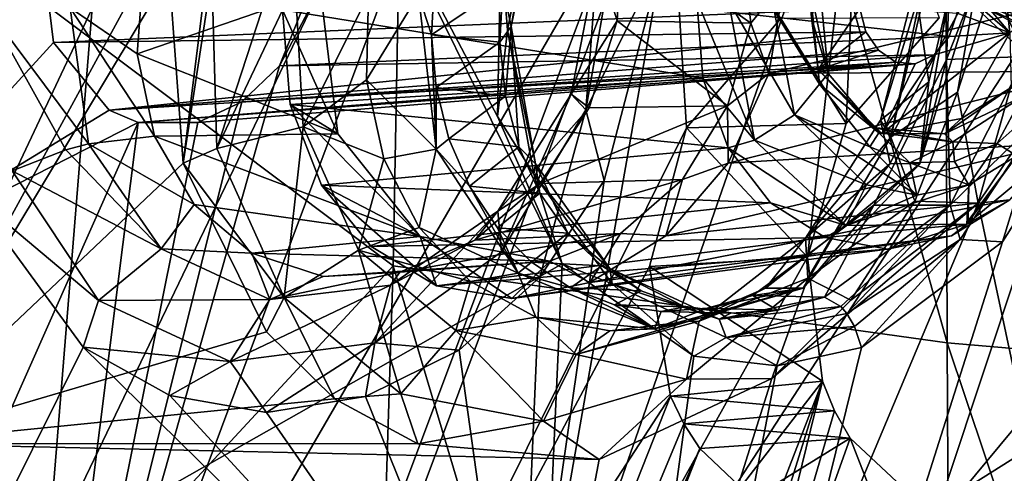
# Model space of a CAD drawing. Header units: metres. Extents: x -150 to 307, y -550 to 84.
# Tile 254 of 256: x 186.06 to 192.39, y -24.23 to -21.32. Entities that reach past the tile are written whole.
import ezdxf

# ---------------------------------------------------------------- set-up
doc = ezdxf.new("R2010")
doc.units = ezdxf.units.M
doc.layers.add('solid_26006363', color=7, linetype='CONTINUOUS')

msp = doc.modelspace()

# ---------------------------------------------------------------- linework, layer by layer
at = {"layer": 'solid_26006363'}
for points in [[(191.448166, -11.774132, 872.030029), (191.628113, -11.249085, 872.107178), (193.557129, -22.769148, 875.043762)], [(191.628113, -11.249085, 872.107178), (196.233047, -13.113648, 875.784058), (193.557129, -22.769148, 875.043762)], [(188.463837, -22.901739, 908.308228), (188.67836, -11.459095, 909.62439), (184.937332, -20.249815, 905.34082)], [(188.463837, -22.901739, 908.308228), (192.022217, -23.395796, 911.506104), (188.67836, -11.459095, 909.62439)], [(188.67836, -11.459095, 909.62439), (192.022217, -23.395796, 911.506104), (191.983353, -11.708064, 912.601074)], [(191.983353, -11.708064, 912.601074), (195.57663, -23.699755, 914.655701), (195.273636, -11.861663, 915.513367)], [(191.983353, -11.708064, 912.601074), (192.022217, -23.395796, 911.506104), (195.57663, -23.699755, 914.655701)], [(191.448166, -11.774132, 872.030029), (193.557129, -22.769148, 875.043762), (191.17662, -12.239054, 871.880981)], [(192.953003, -20.452963, 874.26123), (191.17662, -12.239054, 871.880981), (193.557129, -22.769148, 875.043762)], [(189.133835, -12.746111, 907.299255), (191.723495, -15.818851, 909.606567), (180.753342, -25.860619, 896.953979)], [(181.834854, -19.570524, 899.049316), (189.133835, -12.746111, 907.299255), (180.753342, -25.860619, 896.953979)], [(192.088318, -21.785412, 876.691528), (192.22139, -22.499054, 876.896667), (194.653549, -13.837271, 877.554688)], [(192.088318, -21.785412, 876.691528), (194.653549, -13.837271, 877.554688), (192.220322, -21.041315, 876.674316)], [(192.22139, -22.499054, 876.896667), (194.413116, -19.239594, 878.023926), (194.653549, -13.837271, 877.554688)], [(191.723495, -15.818851, 909.606567), (185.638718, -32.03104, 901.18335), (180.753342, -25.860619, 896.953979)], [(191.723495, -15.818851, 909.606567), (194.786942, -17.972252, 912.335999), (185.638718, -32.03104, 901.18335)], [(187.510773, -15.946233, 877.753052), (184.86261, -19.51778, 876.442688), (184.929047, -22.946356, 877.065613)], [(187.56163, -15.973894, 877.793457), (187.510773, -15.946233, 877.753052), (184.929047, -22.946356, 877.065613)], [(186.464096, -20.234285, 877.655518), (187.56163, -15.973894, 877.793457), (184.929047, -22.946356, 877.065613)], [(194.786942, -17.972252, 912.335999), (191.751968, -36.109638, 906.630066), (185.638718, -32.03104, 901.18335)], [(194.786942, -17.972252, 912.335999), (198.146149, -19.081165, 915.328918), (191.751968, -36.109638, 906.630066)], [(186.787125, -18.072079, 869.603333), (184.185242, -23.465385, 868.890076), (183.584671, -19.596069, 867.766724)], [(186.244614, -24.761263, 870.418884), (184.185242, -23.465385, 868.890076), (186.787125, -18.072079, 869.603333)], [(188.332855, -20.419277, 871.037964), (186.244614, -24.761263, 870.418884), (186.787125, -18.072079, 869.603333)], [(189.43956, -18.379313, 879.483459), (186.182968, -27.091972, 878.629578), (190.230057, -20.11504, 880.305725)], [(187.733643, -21.615885, 878.756287), (186.182968, -27.091972, 878.629578), (189.43956, -18.379313, 879.483459)], [(187.989716, -20.975975, 878.834595), (187.733643, -21.615885, 878.756287), (189.43956, -18.379313, 879.483459)], [(198.146149, -19.081165, 915.328918), (198.412628, -38.132488, 912.564453), (191.751968, -36.109638, 906.630066)], [(185.210327, -24.043194, 872.389893), (186.943207, -20.368668, 872.892639), (184.868103, -19.25527, 871.32074)], [(192.22139, -22.499054, 876.896667), (192.685715, -24.677204, 877.575195), (194.413116, -19.239594, 878.023926)], [(189.270157, -26.17095, 878.739136), (191.464951, -19.865767, 879.301514), (191.126282, -22.845339, 879.502869)], [(190.19371, -20.917662, 878.536072), (191.464951, -19.865767, 879.301514), (189.270157, -26.17095, 878.739136)], [(191.464951, -19.865767, 879.301514), (191.373779, -21.987383, 879.548767), (191.126282, -22.845339, 879.502869)], [(191.464951, -19.865767, 879.301514), (191.970871, -21.308796, 879.881165), (191.373779, -21.987383, 879.548767)], [(186.182968, -27.091972, 878.629578), (187.021988, -28.692902, 879.486877), (190.230057, -20.11504, 880.305725)], [(190.34935, -22.0144, 880.676819), (190.230057, -20.11504, 880.305725), (187.021988, -28.692902, 879.486877)], [(190.34935, -22.0144, 880.676819), (190.955093, -21.313009, 881.010193), (190.230057, -20.11504, 880.305725)], [(186.209564, -20.869284, 877.582458), (186.464096, -20.234285, 877.655518), (184.929047, -22.946356, 877.065613)], [(188.463837, -22.901739, 908.308228), (184.937332, -20.249815, 905.34082), (184.552933, -27.121649, 904.02002)], [(190.761093, -21.341629, 875.912292), (190.647293, -20.344938, 875.679993), (189.932175, -20.754166, 877.114746)], [(190.978531, -21.073055, 876.02533), (190.647293, -20.344938, 875.679993), (190.761093, -21.341629, 875.912292)], [(187.0755, -20.628134, 873.024963), (186.943207, -20.368668, 872.892639), (185.210327, -24.043194, 872.389893)], [(189.549255, -22.88933, 872.269226), (186.244614, -24.761263, 870.418884), (188.332855, -20.419277, 871.037964)], [(189.133713, -21.941175, 871.830933), (189.549255, -22.88933, 872.269226), (188.332855, -20.419277, 871.037964)], [(189.155762, -20.853006, 871.667664), (189.133713, -21.941175, 871.830933), (188.332855, -20.419277, 871.037964)], [(189.386932, -20.417656, 871.799011), (189.197693, -21.38726, 871.8396), (189.155762, -20.853006, 871.667664)], [(189.221832, -21.364553, 871.991394), (189.197693, -21.38726, 871.8396), (189.386932, -20.417656, 871.799011)], [(189.411224, -20.444645, 871.950073), (189.221832, -21.364553, 871.991394), (189.386932, -20.417656, 871.799011)], [(189.168152, -21.106215, 872.122986), (189.221832, -21.364553, 871.991394), (189.411224, -20.444645, 871.950073)], [(192.059616, -20.534742, 874.87262), (192.566406, -20.493561, 874.304199), (192.526245, -21.55727, 874.456116)], [(192.0186, -21.57567, 875.000427), (192.059616, -20.534742, 874.87262), (192.526245, -21.55727, 874.456116)], [(192.181076, -21.158043, 875.052551), (192.059616, -20.534742, 874.87262), (192.0186, -21.57567, 875.000427)], [(187.024902, -21.023987, 873.056946), (187.0755, -20.628134, 873.024963), (185.210327, -24.043194, 872.389893)], [(192.051224, -20.961672, 872.536621), (192.352448, -20.723076, 872.804993), (192.424744, -21.405636, 872.869385)], [(192.424744, -21.405636, 872.869385), (192.352448, -20.723076, 872.804993), (192.654663, -21.247305, 872.650574)], [(189.903748, -21.327686, 877.213623), (189.932175, -20.754166, 877.114746), (189.777176, -20.927753, 877.639465)], [(190.761093, -21.341629, 875.912292), (189.932175, -20.754166, 877.114746), (189.903748, -21.327686, 877.213623)], [(192.685715, -24.677204, 877.575195), (191.812103, -27.831264, 877.491394), (194.256531, -20.764524, 878.119324)], [(196.116745, -21.896456, 879.665649), (194.256531, -20.764524, 878.119324), (191.812103, -27.831264, 877.491394)], [(186.281372, -21.466637, 877.729004), (186.209564, -20.869284, 877.582458), (184.929047, -22.946356, 877.065613)], [(191.461639, -21.247633, 872.011292), (186.209564, -20.869284, 877.582458), (186.281372, -21.466637, 877.729004)], [(189.197693, -21.38726, 871.8396), (189.133713, -21.941175, 871.830933), (189.155762, -20.853006, 871.667664)], [(189.702652, -21.89996, 878.218201), (189.884293, -20.851307, 878.163574), (190.19371, -20.917662, 878.536072)], [(189.777176, -20.927753, 877.639465), (189.884293, -20.851307, 878.163574), (189.702652, -21.89996, 878.218201)], [(189.820236, -22.353699, 878.491882), (190.19371, -20.917662, 878.536072), (189.270157, -26.17095, 878.739136)], [(189.606934, -21.799234, 877.696045), (189.777176, -20.927753, 877.639465), (189.702652, -21.89996, 878.218201)], [(189.903748, -21.327686, 877.213623), (189.777176, -20.927753, 877.639465), (189.606934, -21.799234, 877.696045)], [(189.702652, -21.89996, 878.218201), (190.19371, -20.917662, 878.536072), (189.820236, -22.353699, 878.491882)], [(186.389496, -21.244669, 875.484375), (186.862106, -20.967939, 875.172424), (186.820206, -21.538654, 875.276794)], [(187.996277, -21.133179, 873.958618), (186.820206, -21.538654, 875.276794), (186.862106, -20.967939, 875.172424)], [(192.035873, -21.428949, 872.522949), (187.733643, -21.615885, 878.756287), (187.989716, -20.975975, 878.834595)], [(192.035873, -21.428949, 872.522949), (187.989716, -20.975975, 878.834595), (192.086823, -21.277639, 872.568298)], [(191.122864, -20.959925, 871.709473), (191.195251, -21.639578, 871.773987), (191.15152, -21.308281, 871.648987)], [(191.461639, -21.247633, 872.011292), (191.195251, -21.639578, 871.773987), (191.122864, -20.959925, 871.709473)], [(192.089828, -21.112123, 872.570984), (192.051224, -20.961672, 872.536621), (192.424744, -21.405636, 872.869385)], [(187.115738, -22.241142, 873.322754), (187.024902, -21.023987, 873.056946), (185.210327, -24.043194, 872.389893)], [(187.265274, -21.033953, 873.17627), (187.024902, -21.023987, 873.056946), (187.115738, -22.241142, 873.322754)], [(187.299484, -21.036005, 873.187195), (187.265274, -21.033953, 873.17627), (187.115738, -22.241142, 873.322754)], [(187.332062, -22.146709, 873.413208), (187.299484, -21.036005, 873.187195), (187.115738, -22.241142, 873.322754)], [(187.682098, -21.067797, 873.224792), (187.299484, -21.036005, 873.187195), (187.332062, -22.146709, 873.413208)], [(191.595642, -21.966635, 875.731567), (191.660477, -22.075829, 876.288513), (191.875977, -21.053391, 876.234131)], [(191.875977, -21.053391, 876.234131), (191.8172, -21.09717, 875.698853), (191.595642, -21.966635, 875.731567)], [(191.660477, -22.075829, 876.288513), (192.088318, -21.785412, 876.691528), (192.220322, -21.041315, 876.674316)], [(191.900635, -21.050278, 876.290405), (191.660477, -22.075829, 876.288513), (192.220322, -21.041315, 876.674316)], [(191.900635, -21.050278, 876.290405), (191.875977, -21.053391, 876.234131), (191.660477, -22.075829, 876.288513)], [(192.134613, -21.173443, 881.856201), (194.433029, -22.090485, 883.709595), (194.107101, -21.019609, 883.309326)], [(187.834152, -21.084789, 873.19812), (187.682098, -21.067797, 873.224792), (187.332062, -22.146709, 873.413208)], [(187.886398, -22.009457, 873.403076), (187.834152, -21.084789, 873.19812), (187.332062, -22.146709, 873.413208)], [(187.886398, -22.009457, 873.403076), (188.306183, -21.158043, 872.919312), (187.834152, -21.084789, 873.19812)], [(188.626755, -21.158043, 872.577942), (188.711029, -21.417255, 872.677673), (188.730087, -21.071623, 872.634216)], [(188.730087, -21.071623, 872.634216), (188.711029, -21.417255, 872.677673), (189.168152, -21.106215, 872.122986)], [(188.711029, -21.417255, 872.677673), (189.149826, -21.463999, 872.177185), (189.168152, -21.106215, 872.122986)], [(189.168152, -21.106215, 872.122986), (189.149826, -21.463999, 872.177185), (189.221832, -21.364553, 871.991394)], [(190.877075, -21.666649, 876.044617), (190.978531, -21.073055, 876.02533), (190.761093, -21.341629, 875.912292)], [(193.047272, -21.139668, 873.251892), (190.978531, -21.073055, 876.02533), (190.877075, -21.666649, 876.044617)], [(191.139923, -21.10656, 871.402161), (191.202515, -21.735203, 871.545166), (190.911774, -21.262342, 871.268921)], [(191.203934, -21.105579, 871.51532), (191.258575, -21.666334, 871.650818), (191.139923, -21.10656, 871.402161)], [(191.258575, -21.666334, 871.650818), (191.202515, -21.735203, 871.545166), (191.139923, -21.10656, 871.402161)], [(191.15152, -21.308281, 871.648987), (191.258575, -21.666334, 871.650818), (191.203934, -21.105579, 871.51532)], [(191.8172, -21.09717, 875.698853), (191.906128, -21.720333, 875.259399), (191.595642, -21.966635, 875.731567)], [(191.8172, -21.09717, 875.698853), (192.036789, -21.158045, 875.223328), (191.906128, -21.720333, 875.259399)], [(192.086823, -21.277639, 872.568298), (192.089828, -21.112123, 872.570984), (192.424744, -21.405636, 872.869385)], [(187.996277, -21.133179, 873.958618), (188.108841, -22.0534, 874.186462), (186.820206, -21.538654, 875.276794)], [(187.752075, -21.258066, 873.812744), (188.108841, -22.0534, 874.186462), (187.996277, -21.133179, 873.958618)], [(187.886398, -22.009457, 873.403076), (188.293137, -21.706135, 873.038879), (188.306183, -21.158043, 872.919312)], [(188.293137, -21.706135, 873.038879), (188.739609, -22.151266, 872.817749), (188.626755, -21.158043, 872.577942)], [(188.306183, -21.158043, 872.919312), (188.293137, -21.706135, 873.038879), (188.626755, -21.158043, 872.577942)], [(188.626755, -21.158043, 872.577942), (188.739609, -22.151266, 872.817749), (188.711029, -21.417255, 872.677673)], [(192.954941, -21.650734, 873.242615), (193.047272, -21.139668, 873.251892), (190.877075, -21.666649, 876.044617)], [(191.84729, -22.245173, 874.982422), (192.181076, -21.158043, 875.052551), (192.0186, -21.57567, 875.000427)], [(192.036789, -21.158045, 875.223328), (192.181076, -21.158043, 875.052551), (191.84729, -22.245173, 874.982422)], [(191.906128, -21.720333, 875.259399), (192.036789, -21.158045, 875.223328), (191.84729, -22.245173, 874.982422)], [(193.730804, -21.715183, 881.239746), (192.134613, -21.173443, 881.856201), (193.116486, -21.162151, 880.703003)], [(192.134613, -21.173443, 881.856201), (194.637756, -22.370752, 883.905701), (194.433029, -22.090485, 883.709595)], [(192.134613, -21.173443, 881.856201), (194.889084, -22.603884, 884.130798), (194.637756, -22.370752, 883.905701)], [(192.134613, -21.173443, 881.856201), (192.727036, -21.723171, 882.376221), (194.889084, -22.603884, 884.130798)], [(193.730804, -21.715183, 881.239746), (192.727036, -21.723171, 882.376221), (192.134613, -21.173443, 881.856201)], [(185.844543, -21.232397, 875.49707), (186.362106, -22.156897, 875.787781), (186.016174, -22.291075, 875.797546)], [(185.844543, -21.232397, 875.49707), (186.505859, -22.117456, 875.74646), (186.362106, -22.156897, 875.787781)], [(186.389496, -21.244669, 875.484375), (186.505859, -22.117456, 875.74646), (185.844543, -21.232397, 875.49707)], [(191.461639, -21.247633, 872.011292), (186.281372, -21.466637, 877.729004), (191.500244, -21.398085, 872.045715)], [(186.389496, -21.244669, 875.484375), (186.931717, -22.068861, 875.468323), (186.505859, -22.117456, 875.74646)], [(186.389496, -21.244669, 875.484375), (186.820206, -21.538654, 875.276794), (186.931717, -22.068861, 875.468323)], [(190.413864, -21.194004, 871.300964), (190.45314, -21.696486, 871.392395), (187.752075, -21.258066, 873.812744)], [(190.784378, -22.093807, 871.45636), (190.45314, -21.696486, 871.392395), (190.413864, -21.194004, 871.300964)], [(190.61795, -21.199566, 871.198181), (190.784378, -22.093807, 871.45636), (190.413864, -21.194004, 871.300964)], [(191.042816, -21.931482, 871.466309), (190.784378, -22.093807, 871.45636), (190.61795, -21.199566, 871.198181)], [(190.911774, -21.262342, 871.268921), (191.042816, -21.931482, 871.466309), (190.61795, -21.199566, 871.198181)], [(191.461639, -21.247633, 872.011292), (191.500244, -21.398085, 872.045715), (191.195251, -21.639578, 871.773987)], [(187.752075, -21.258066, 873.812744), (187.802246, -21.865599, 873.947266), (188.108841, -22.0534, 874.186462)], [(190.45314, -21.696486, 871.392395), (187.802246, -21.865599, 873.947266), (187.752075, -21.258066, 873.812744)], [(191.373779, -21.987383, 879.548767), (190.955093, -21.313009, 881.010193), (190.34935, -22.0144, 880.676819)], [(191.202515, -21.735203, 871.545166), (191.042816, -21.931482, 871.466309), (190.911774, -21.262342, 871.268921)], [(191.373779, -21.987383, 879.548767), (191.970871, -21.308796, 879.881165), (190.955093, -21.313009, 881.010193)], [(191.15152, -21.308281, 871.648987), (191.195251, -21.639578, 871.773987), (191.258575, -21.666334, 871.650818)], [(192.035873, -21.428949, 872.522949), (192.086823, -21.277639, 872.568298), (192.424744, -21.405636, 872.869385)], [(189.149826, -21.463999, 872.177185), (189.184723, -21.811756, 872.264648), (189.221832, -21.364553, 871.991394)], [(189.184723, -21.811756, 872.264648), (189.271149, -22.137669, 872.381592), (189.221832, -21.364553, 871.991394)], [(189.221832, -21.364553, 871.991394), (189.37883, -22.24674, 872.256348), (189.197693, -21.38726, 871.8396)], [(189.271149, -22.137669, 872.381592), (189.37883, -22.24674, 872.256348), (189.221832, -21.364553, 871.991394)], [(189.722992, -21.887386, 877.210632), (189.903748, -21.327686, 877.213623), (189.606934, -21.799234, 877.696045)], [(190.611053, -21.874195, 875.889038), (189.903748, -21.327686, 877.213623), (189.722992, -21.887386, 877.210632)], [(190.611053, -21.874195, 875.889038), (190.761093, -21.341629, 875.912292), (189.903748, -21.327686, 877.213623)], [(190.877075, -21.666649, 876.044617), (190.761093, -21.341629, 875.912292), (190.611053, -21.874195, 875.889038)], [(191.500244, -21.398085, 872.045715), (186.281372, -21.466637, 877.729004), (186.639038, -21.901814, 878.045166)], [(191.500244, -21.398085, 872.045715), (186.639038, -21.901814, 878.045166), (191.581116, -21.516926, 872.117737)], [(191.939911, -21.5466, 872.437439), (187.733643, -21.615885, 878.756287), (192.035873, -21.428949, 872.522949)], [(188.711029, -21.417255, 872.677673), (188.741135, -21.75522, 872.75354), (189.149826, -21.463999, 872.177185)], [(188.739609, -22.151266, 872.817749), (188.741135, -21.75522, 872.75354), (188.711029, -21.417255, 872.677673)], [(189.197693, -21.38726, 871.8396), (189.368637, -22.312857, 872.11615), (189.133713, -21.941175, 871.830933)], [(189.37883, -22.24674, 872.256348), (189.368637, -22.312857, 872.11615), (189.197693, -21.38726, 871.8396)], [(191.500244, -21.398085, 872.045715), (191.581116, -21.516926, 872.117737), (191.195251, -21.639578, 871.773987)], [(192.424744, -21.405636, 872.869385), (192.115601, -21.955935, 872.593994), (191.603683, -22.051641, 872.137878)], [(191.939911, -21.5466, 872.437439), (192.424744, -21.405636, 872.869385), (191.603683, -22.051641, 872.137878)], [(191.939911, -21.5466, 872.437439), (192.035873, -21.428949, 872.522949), (192.424744, -21.405636, 872.869385)], [(192.424744, -21.405636, 872.869385), (192.433884, -21.755613, 872.590637), (192.115601, -21.955935, 872.593994)], [(186.639038, -21.901814, 878.045166), (186.281372, -21.466637, 877.729004), (184.929047, -22.946356, 877.065613)], [(188.741135, -21.75522, 872.75354), (189.184723, -21.811756, 872.264648), (189.149826, -21.463999, 872.177185)], [(191.581116, -21.516926, 872.117737), (186.639038, -21.901814, 878.045166), (191.693176, -21.59338, 872.21759)], [(188.108841, -22.0534, 874.186462), (186.931717, -22.068861, 875.468323), (186.820206, -21.538654, 875.276794)], [(191.939911, -21.5466, 872.437439), (187.492081, -21.848444, 878.625305), (187.733643, -21.615885, 878.756287)], [(191.817688, -21.604424, 872.328552), (187.492081, -21.848444, 878.625305), (191.939911, -21.5466, 872.437439)], [(191.581116, -21.516926, 872.117737), (191.693176, -21.59338, 872.21759), (191.195251, -21.639578, 871.773987)], [(191.817688, -21.604424, 872.328552), (191.939911, -21.5466, 872.437439), (191.603683, -22.051641, 872.137878)], [(192.0186, -21.57567, 875.000427), (192.526245, -21.55727, 874.456116), (192.041702, -22.511202, 874.290833)], [(192.041702, -22.511202, 874.290833), (192.526245, -21.55727, 874.456116), (192.623688, -21.943785, 874.331665)], [(187.733643, -21.615885, 878.756287), (187.492081, -21.848444, 878.625305), (186.182968, -27.091972, 878.629578)], [(191.693176, -21.59338, 872.21759), (186.639038, -21.901814, 878.045166), (186.826202, -21.981112, 878.186707)], [(191.693176, -21.59338, 872.21759), (186.826202, -21.981112, 878.186707), (191.817688, -21.604424, 872.328552)], [(191.817688, -21.604424, 872.328552), (186.826202, -21.981112, 878.186707), (187.20842, -21.980562, 878.450073)], [(191.817688, -21.604424, 872.328552), (187.20842, -21.980562, 878.450073), (187.492081, -21.848444, 878.625305)], [(191.693176, -21.59338, 872.21759), (191.817688, -21.604424, 872.328552), (191.195251, -21.639578, 871.773987)], [(191.817688, -21.604424, 872.328552), (191.603683, -22.051641, 872.137878), (191.195251, -21.639578, 871.773987)], [(191.550949, -22.512064, 874.81543), (192.0186, -21.57567, 875.000427), (192.041702, -22.511202, 874.290833)], [(191.84729, -22.245173, 874.982422), (192.0186, -21.57567, 875.000427), (191.550949, -22.512064, 874.81543)], [(190.615891, -22.241047, 875.950134), (190.877075, -21.666649, 876.044617), (190.611053, -21.874195, 875.889038)], [(192.954941, -21.650734, 873.242615), (190.877075, -21.666649, 876.044617), (190.615891, -22.241047, 875.950134)], [(192.739639, -22.113729, 873.136597), (192.954941, -21.650734, 873.242615), (190.615891, -22.241047, 875.950134)], [(191.195251, -21.639578, 871.773987), (191.584396, -22.046778, 871.936951), (191.258575, -21.666334, 871.650818)], [(191.195251, -21.639578, 871.773987), (191.541107, -22.013876, 872.037659), (191.584396, -22.046778, 871.936951)], [(191.603683, -22.051641, 872.137878), (191.541107, -22.013876, 872.037659), (191.195251, -21.639578, 871.773987)], [(191.258575, -21.666334, 871.650818), (191.584396, -22.046778, 871.936951), (191.202515, -21.735203, 871.545166)], [(190.45314, -21.696486, 871.392395), (190.616562, -22.143913, 871.56781), (187.802246, -21.865599, 873.947266)], [(187.886398, -22.009457, 873.403076), (188.403442, -22.215099, 873.222351), (188.293137, -21.706135, 873.038879)], [(188.293137, -21.706135, 873.038879), (188.403442, -22.215099, 873.222351), (188.739609, -22.151266, 872.817749)], [(188.739609, -22.151266, 872.817749), (188.82251, -22.085058, 872.863037), (188.741135, -21.75522, 872.75354)], [(188.741135, -21.75522, 872.75354), (188.82251, -22.085058, 872.863037), (189.184723, -21.811756, 872.264648)], [(190.784378, -22.093807, 871.45636), (190.616562, -22.143913, 871.56781), (190.45314, -21.696486, 871.392395)], [(191.202515, -21.735203, 871.545166), (191.525986, -22.13789, 871.833313), (191.042816, -21.931482, 871.466309)], [(191.584396, -22.046778, 871.936951), (191.525986, -22.13789, 871.833313), (191.202515, -21.735203, 871.545166)], [(191.595642, -21.966635, 875.731567), (191.906128, -21.720333, 875.259399), (191.656616, -22.243725, 875.212585)], [(191.656616, -22.243725, 875.212585), (191.906128, -21.720333, 875.259399), (191.84729, -22.245173, 874.982422)], [(192.006699, -22.054358, 872.356567), (192.433884, -21.755613, 872.590637), (192.50441, -21.816669, 872.519653)], [(192.115601, -21.955935, 872.593994), (192.433884, -21.755613, 872.590637), (192.006699, -22.054358, 872.356567)], [(188.82251, -22.085058, 872.863037), (189.271149, -22.137669, 872.381592), (189.184723, -21.811756, 872.264648)], [(189.136139, -22.549271, 877.53125), (189.606934, -21.799234, 877.696045), (189.159622, -22.810726, 878.00354)], [(189.722992, -21.887386, 877.210632), (189.606934, -21.799234, 877.696045), (189.136139, -22.549271, 877.53125)], [(189.606934, -21.799234, 877.696045), (189.702652, -21.89996, 878.218201), (189.159622, -22.810726, 878.00354)], [(191.660477, -22.075829, 876.288513), (191.815338, -22.485422, 876.604248), (192.088318, -21.785412, 876.691528)], [(192.088318, -21.785412, 876.691528), (191.815338, -22.485422, 876.604248), (192.22139, -22.499054, 876.896667)], [(192.006699, -22.054358, 872.356567), (192.50441, -21.816669, 872.519653), (192.059326, -22.104305, 872.266663)], [(192.059326, -22.104305, 872.266663), (192.50441, -21.816669, 872.519653), (192.343765, -22.114838, 872.399658)], [(192.50441, -21.816669, 872.519653), (192.575058, -21.909969, 872.530151), (192.343765, -22.114838, 872.399658)], [(187.492081, -21.848444, 878.625305), (187.20842, -21.980562, 878.450073), (186.182968, -27.091972, 878.629578)], [(187.802246, -21.865599, 873.947266), (188.638077, -22.71356, 874.655945), (188.108841, -22.0534, 874.186462)], [(187.802246, -21.865599, 873.947266), (188.002701, -22.384081, 874.16925), (188.638077, -22.71356, 874.655945)], [(190.616562, -22.143913, 871.56781), (188.002701, -22.384081, 874.16925), (187.802246, -21.865599, 873.947266)], [(190.611053, -21.874195, 875.889038), (189.722992, -21.887386, 877.210632), (189.408218, -22.372463, 877.106628)], [(190.321869, -22.346724, 875.760498), (190.611053, -21.874195, 875.889038), (189.408218, -22.372463, 877.106628)], [(190.615891, -22.241047, 875.950134), (190.611053, -21.874195, 875.889038), (190.321869, -22.346724, 875.760498)], [(186.639038, -21.901814, 878.045166), (184.929047, -22.946356, 877.065613), (186.826202, -21.981112, 878.186707)], [(189.368637, -22.312857, 872.11615), (189.549255, -22.88933, 872.269226), (189.133713, -21.941175, 871.830933)], [(189.408218, -22.372463, 877.106628), (189.722992, -21.887386, 877.210632), (189.136139, -22.549271, 877.53125)], [(189.159622, -22.810726, 878.00354), (189.702652, -21.89996, 878.218201), (189.406128, -22.974058, 878.298584)], [(189.702652, -21.89996, 878.218201), (189.820236, -22.353699, 878.491882), (189.406128, -22.974058, 878.298584)], [(191.042816, -21.931482, 871.466309), (191.503876, -22.380516, 871.856812), (190.784378, -22.093807, 871.45636)], [(191.042816, -21.931482, 871.466309), (191.827713, -22.447023, 872.092041), (191.503876, -22.380516, 871.856812)], [(191.525986, -22.13789, 871.833313), (191.827713, -22.447023, 872.092041), (191.042816, -21.931482, 871.466309)], [(196.507584, -22.866882, 880.101013), (196.116745, -21.896456, 879.665649), (191.812103, -27.831264, 877.491394)], [(192.041702, -22.511202, 874.290833), (192.623688, -21.943785, 874.331665), (192.105759, -22.731369, 874.105713)], [(192.105759, -22.731369, 874.105713), (192.623688, -21.943785, 874.331665), (192.378937, -22.747473, 874.202332)], [(192.343765, -22.114838, 872.399658), (192.575058, -21.909969, 872.530151), (192.470001, -22.194134, 872.500671)], [(192.623688, -21.943785, 874.331665), (192.704987, -22.232101, 874.352661), (192.378937, -22.747473, 874.202332)], [(186.826202, -21.981112, 878.186707), (184.122513, -28.065966, 877.454773), (186.182968, -27.091972, 878.629578)], [(184.929047, -22.946356, 877.065613), (184.122513, -28.065966, 877.454773), (186.826202, -21.981112, 878.186707)], [(187.20842, -21.980562, 878.450073), (186.826202, -21.981112, 878.186707), (186.182968, -27.091972, 878.629578)], [(187.886398, -22.009457, 873.403076), (187.332062, -22.146709, 873.413208), (187.764572, -23.104523, 873.869141)], [(188.241531, -22.800779, 873.788574), (187.886398, -22.009457, 873.403076), (187.764572, -23.104523, 873.869141)], [(188.241531, -22.800779, 873.788574), (188.403442, -22.215099, 873.222351), (187.886398, -22.009457, 873.403076)], [(191.126282, -22.845339, 879.502869), (191.373779, -21.987383, 879.548767), (190.34935, -22.0144, 880.676819)], [(191.595642, -21.966635, 875.731567), (191.656616, -22.243725, 875.212585), (191.113144, -22.724758, 875.57666)], [(191.595642, -21.966635, 875.731567), (191.113144, -22.724758, 875.57666), (191.660477, -22.075829, 876.288513)], [(192.115601, -21.955935, 872.593994), (192.006699, -22.054358, 872.356567), (191.603683, -22.051641, 872.137878)], [(186.931717, -22.068861, 875.468323), (187.185059, -22.507643, 875.723511), (186.505859, -22.117456, 875.74646)], [(188.638077, -22.71356, 874.655945), (186.931717, -22.068861, 875.468323), (188.108841, -22.0534, 874.186462)], [(188.638077, -22.71356, 874.655945), (187.185059, -22.507643, 875.723511), (186.931717, -22.068861, 875.468323)], [(190.111328, -22.90588, 880.64447), (190.34935, -22.0144, 880.676819), (187.021988, -28.692902, 879.486877)], [(191.126282, -22.845339, 879.502869), (190.34935, -22.0144, 880.676819), (190.111328, -22.90588, 880.64447)], [(191.584396, -22.046778, 871.936951), (191.783615, -22.239929, 872.028442), (191.525986, -22.13789, 871.833313)], [(191.541107, -22.013876, 872.037659), (192.059326, -22.104305, 872.266663), (191.584396, -22.046778, 871.936951)], [(191.541107, -22.013876, 872.037659), (192.006699, -22.054358, 872.356567), (192.059326, -22.104305, 872.266663)], [(191.603683, -22.051641, 872.137878), (192.006699, -22.054358, 872.356567), (191.541107, -22.013876, 872.037659)], [(191.584396, -22.046778, 871.936951), (192.059326, -22.104305, 872.266663), (191.783615, -22.239929, 872.028442)], [(186.362106, -22.156897, 875.787781), (186.505859, -22.117456, 875.74646), (186.97377, -22.792332, 876.176331)], [(187.185059, -22.507643, 875.723511), (186.97377, -22.792332, 876.176331), (186.505859, -22.117456, 875.74646)], [(188.739609, -22.151266, 872.817749), (188.954636, -22.390152, 873.00293), (188.82251, -22.085058, 872.863037)], [(188.82251, -22.085058, 872.863037), (188.954636, -22.390152, 873.00293), (189.271149, -22.137669, 872.381592)], [(188.954636, -22.390152, 873.00293), (189.406509, -22.433758, 872.524902), (189.271149, -22.137669, 872.381592)], [(189.271149, -22.137669, 872.381592), (189.406509, -22.433758, 872.524902), (189.37883, -22.24674, 872.256348)], [(192.739639, -22.113729, 873.136597), (190.615891, -22.241047, 875.950134), (190.215439, -22.709347, 875.74408)], [(192.425415, -22.478271, 872.946228), (192.739639, -22.113729, 873.136597), (190.215439, -22.709347, 875.74408)], [(190.784378, -22.093807, 871.45636), (191.374573, -22.642315, 871.95166), (190.616562, -22.143913, 871.56781)], [(191.503876, -22.380516, 871.856812), (191.374573, -22.642315, 871.95166), (190.784378, -22.093807, 871.45636)], [(191.113144, -22.724758, 875.57666), (191.12706, -22.981062, 876.086975), (191.660477, -22.075829, 876.288513)], [(191.660477, -22.075829, 876.288513), (191.12706, -22.981062, 876.086975), (191.815338, -22.485422, 876.604248)], [(191.525986, -22.13789, 871.833313), (191.783615, -22.239929, 872.028442), (191.827713, -22.447023, 872.092041)], [(192.059326, -22.104305, 872.266663), (192.069, -22.231802, 872.225952), (191.783615, -22.239929, 872.028442)], [(192.059326, -22.104305, 872.266663), (192.343765, -22.114838, 872.399658), (192.069, -22.231802, 872.225952)], [(192.069, -22.231802, 872.225952), (192.343765, -22.114838, 872.399658), (192.162384, -22.381767, 872.31488)], [(192.149704, -22.633427, 872.491333), (192.813446, -22.083275, 872.883057), (192.425415, -22.478271, 872.946228)], [(192.470001, -22.194134, 872.500671), (192.813446, -22.083275, 872.883057), (192.149704, -22.633427, 872.491333)], [(192.343765, -22.114838, 872.399658), (192.470001, -22.194134, 872.500671), (192.162384, -22.381767, 872.31488)], [(186.362106, -22.156897, 875.787781), (186.97377, -22.792332, 876.176331), (186.016174, -22.291075, 875.797546)], [(187.764572, -23.104523, 873.869141), (187.332062, -22.146709, 873.413208), (187.115738, -22.241142, 873.322754)], [(190.616562, -22.143913, 871.56781), (190.887054, -22.495939, 871.810974), (188.002701, -22.384081, 874.16925)], [(188.403442, -22.215099, 873.222351), (188.629974, -22.655449, 873.45813), (188.739609, -22.151266, 872.817749)], [(188.629974, -22.655449, 873.45813), (189.266464, -22.948706, 873.306946), (188.739609, -22.151266, 872.817749)], [(188.739609, -22.151266, 872.817749), (189.266464, -22.948706, 873.306946), (188.954636, -22.390152, 873.00293)], [(191.374573, -22.642315, 871.95166), (190.887054, -22.495939, 871.810974), (190.616562, -22.143913, 871.56781)], [(192.149704, -22.633427, 872.491333), (192.15802, -22.612967, 872.465515), (192.470001, -22.194134, 872.500671)], [(192.15802, -22.612967, 872.465515), (192.162384, -22.381767, 872.31488), (192.470001, -22.194134, 872.500671)], [(187.650284, -23.325844, 873.863831), (187.115738, -22.241142, 873.322754), (185.210327, -24.043194, 872.389893)], [(187.764572, -23.104523, 873.869141), (187.115738, -22.241142, 873.322754), (187.650284, -23.325844, 873.863831)], [(188.241531, -22.800779, 873.788574), (188.629974, -22.655449, 873.45813), (188.403442, -22.215099, 873.222351)], [(192.704987, -22.232101, 874.352661), (193.557129, -22.769148, 875.043762), (189.088104, -33.121708, 873.807373)], [(192.378937, -22.747473, 874.202332), (192.704987, -22.232101, 874.352661), (189.088104, -33.121708, 873.807373)], [(189.37883, -22.24674, 872.256348), (189.856079, -22.917864, 872.692078), (189.368637, -22.312857, 872.11615)], [(189.585968, -22.690718, 872.689575), (189.856079, -22.917864, 872.692078), (189.37883, -22.24674, 872.256348)], [(189.406509, -22.433758, 872.524902), (189.585968, -22.690718, 872.689575), (189.37883, -22.24674, 872.256348)], [(190.215439, -22.709347, 875.74408), (190.615891, -22.241047, 875.950134), (190.321869, -22.346724, 875.760498)], [(191.097031, -23.045557, 874.58252), (191.84729, -22.245173, 874.982422), (191.550949, -22.512064, 874.81543)], [(191.299652, -22.697012, 875.086182), (191.84729, -22.245173, 874.982422), (191.097031, -23.045557, 874.58252)], [(191.113144, -22.724758, 875.57666), (191.656616, -22.243725, 875.212585), (191.299652, -22.697012, 875.086182)], [(191.299652, -22.697012, 875.086182), (191.656616, -22.243725, 875.212585), (191.84729, -22.245173, 874.982422)], [(191.783615, -22.239929, 872.028442), (192.069, -22.231802, 872.225952), (192.162384, -22.381767, 872.31488)], [(191.783615, -22.239929, 872.028442), (192.162384, -22.381767, 872.31488), (191.827713, -22.447023, 872.092041)], [(186.016174, -22.291075, 875.797546), (186.57074, -23.123085, 876.318237), (185.751007, -22.437206, 875.706177)], [(186.97377, -22.792332, 876.176331), (186.57074, -23.123085, 876.318237), (186.016174, -22.291075, 875.797546)], [(189.368637, -22.312857, 872.11615), (189.869904, -23.016907, 872.573181), (189.549255, -22.88933, 872.269226)], [(189.856079, -22.917864, 872.692078), (189.869904, -23.016907, 872.573181), (189.368637, -22.312857, 872.11615)], [(188.002701, -22.384081, 874.16925), (188.741486, -23.029673, 874.778748), (188.638077, -22.71356, 874.655945)], [(188.002701, -22.384081, 874.16925), (188.322357, -22.777737, 874.45166), (188.741486, -23.029673, 874.778748)], [(190.887054, -22.495939, 871.810974), (188.322357, -22.777737, 874.45166), (188.002701, -22.384081, 874.16925)], [(188.954636, -22.390152, 873.00293), (189.133301, -22.657616, 873.168335), (189.406509, -22.433758, 872.524902)], [(189.266464, -22.948706, 873.306946), (189.133301, -22.657616, 873.168335), (188.954636, -22.390152, 873.00293)], [(190.321869, -22.346724, 875.760498), (189.408218, -22.372463, 877.106628), (188.988724, -22.736834, 876.912781)], [(189.924728, -22.693739, 875.53894), (190.321869, -22.346724, 875.760498), (188.988724, -22.736834, 876.912781)], [(188.988724, -22.736834, 876.912781), (189.408218, -22.372463, 877.106628), (189.136139, -22.549271, 877.53125)], [(189.406128, -22.974058, 878.298584), (189.820236, -22.353699, 878.491882), (189.270157, -26.17095, 878.739136)], [(190.215439, -22.709347, 875.74408), (190.321869, -22.346724, 875.760498), (189.924728, -22.693739, 875.53894)], [(191.503876, -22.380516, 871.856812), (191.827713, -22.447023, 872.092041), (191.374573, -22.642315, 871.95166)], [(191.374573, -22.642315, 871.95166), (192.162384, -22.381767, 872.31488), (192.149704, -22.633427, 872.491333)], [(191.827713, -22.447023, 872.092041), (192.162384, -22.381767, 872.31488), (191.374573, -22.642315, 871.95166)], [(192.149704, -22.633427, 872.491333), (192.162384, -22.381767, 872.31488), (192.15802, -22.612967, 872.465515)], [(185.751007, -22.437206, 875.706177), (186.473175, -23.424463, 876.358032), (183.533646, -29.33371, 875.519226)], [(186.57074, -23.123085, 876.318237), (186.473175, -23.424463, 876.358032), (185.751007, -22.437206, 875.706177)], [(189.133301, -22.657616, 873.168335), (189.585968, -22.690718, 872.689575), (189.406509, -22.433758, 872.524902)], [(187.185059, -22.507643, 875.723511), (187.557037, -22.8195, 876.024658), (186.97377, -22.792332, 876.176331)], [(188.638077, -22.71356, 874.655945), (187.557037, -22.8195, 876.024658), (187.185059, -22.507643, 875.723511)], [(190.887054, -22.495939, 871.810974), (191.239395, -22.719471, 872.097961), (188.322357, -22.777737, 874.45166)], [(192.22139, -22.499054, 876.896667), (188.353226, -31.71417, 875.842102), (192.685715, -24.677204, 877.575195)], [(190.897217, -23.624842, 876.136353), (188.353226, -31.71417, 875.842102), (192.22139, -22.499054, 876.896667)], [(192.425415, -22.478271, 872.946228), (190.215439, -22.709347, 875.74408), (189.727646, -23.008276, 875.453247)], [(192.425415, -22.478271, 872.946228), (189.727646, -23.008276, 875.453247), (192.049805, -22.709518, 872.695435)], [(190.774399, -23.091311, 874.36554), (191.550949, -22.512064, 874.81543), (191.235626, -23.102737, 873.853577)], [(191.097031, -23.045557, 874.58252), (191.550949, -22.512064, 874.81543), (190.774399, -23.091311, 874.36554)], [(191.374573, -22.642315, 871.95166), (191.239395, -22.719471, 872.097961), (190.887054, -22.495939, 871.810974)], [(191.403748, -23.121609, 876.41217), (190.897217, -23.624842, 876.136353), (192.22139, -22.499054, 876.896667)], [(191.12706, -22.981062, 876.086975), (191.403748, -23.121609, 876.41217), (191.815338, -22.485422, 876.604248)], [(192.041702, -22.511202, 874.290833), (191.339462, -23.162176, 873.725708), (191.235626, -23.102737, 873.853577)], [(191.550949, -22.512064, 874.81543), (192.041702, -22.511202, 874.290833), (191.235626, -23.102737, 873.853577)], [(192.041702, -22.511202, 874.290833), (191.37825, -23.207811, 873.692322), (191.339462, -23.162176, 873.725708)], [(192.041702, -22.511202, 874.290833), (192.105759, -22.731369, 874.105713), (191.37825, -23.207811, 873.692322)], [(191.815338, -22.485422, 876.604248), (191.403748, -23.121609, 876.41217), (192.22139, -22.499054, 876.896667)], [(192.149704, -22.633427, 872.491333), (192.425415, -22.478271, 872.946228), (192.049805, -22.709518, 872.695435)], [(189.136139, -22.549271, 877.53125), (189.159622, -22.810726, 878.00354), (188.345596, -23.395327, 877.55304)], [(188.446518, -23.024576, 877.173157), (189.136139, -22.549271, 877.53125), (188.345596, -23.395327, 877.55304)], [(188.988724, -22.736834, 876.912781), (189.136139, -22.549271, 877.53125), (188.446518, -23.024576, 877.173157)], [(192.149704, -22.633427, 872.491333), (191.639862, -22.793457, 872.402344), (191.239395, -22.719471, 872.097961)], [(191.374573, -22.642315, 871.95166), (192.149704, -22.633427, 872.491333), (191.239395, -22.719471, 872.097961)], [(191.498306, -29.096315, 882.699646), (194.889084, -22.603884, 884.130798), (192.120651, -24.344097, 882.332703)], [(191.498306, -29.096315, 882.699646), (191.689575, -29.673317, 882.945068), (194.889084, -22.603884, 884.130798)], [(191.545792, -30.345226, 882.967346), (191.792542, -32.557564, 883.577576), (194.889084, -22.603884, 884.130798)], [(191.689575, -29.673317, 882.945068), (191.545792, -30.345226, 882.967346), (194.889084, -22.603884, 884.130798)], [(192.149704, -22.633427, 872.491333), (192.049805, -22.709518, 872.695435), (191.639862, -22.793457, 872.402344)], [(195.606461, -28.513313, 885.650513), (194.889084, -22.603884, 884.130798), (191.792542, -32.557564, 883.577576)], [(192.757019, -23.578354, 882.680115), (192.120651, -24.344097, 882.332703), (194.889084, -22.603884, 884.130798)], [(188.241531, -22.800779, 873.788574), (188.961777, -23.002481, 873.733704), (188.629974, -22.655449, 873.45813)], [(189.924728, -22.693739, 875.53894), (188.988724, -22.736834, 876.912781), (188.507217, -22.942833, 876.649536)], [(189.471024, -22.871901, 875.25354), (189.924728, -22.693739, 875.53894), (188.507217, -22.942833, 876.649536)], [(188.629974, -22.655449, 873.45813), (188.961777, -23.002481, 873.733704), (189.266464, -22.948706, 873.306946)], [(189.133301, -22.657616, 873.168335), (189.352509, -22.877897, 873.353699), (189.585968, -22.690718, 872.689575)], [(189.266464, -22.948706, 873.306946), (189.352509, -22.877897, 873.353699), (189.133301, -22.657616, 873.168335)], [(189.352509, -22.877897, 873.353699), (189.804977, -22.902262, 872.871765), (189.585968, -22.690718, 872.689575)], [(189.727646, -23.008276, 875.453247), (189.924728, -22.693739, 875.53894), (189.471024, -22.871901, 875.25354)], [(189.585968, -22.690718, 872.689575), (189.804977, -22.902262, 872.871765), (189.856079, -22.917864, 872.692078)], [(189.727646, -23.008276, 875.453247), (190.215439, -22.709347, 875.74408), (189.924728, -22.693739, 875.53894)], [(190.856094, -23.045492, 874.887207), (191.299652, -22.697012, 875.086182), (191.097031, -23.045557, 874.58252)], [(191.113144, -22.724758, 875.57666), (191.299652, -22.697012, 875.086182), (190.856094, -23.045492, 874.887207)], [(188.638077, -22.71356, 874.655945), (189.471024, -22.871901, 875.25354), (187.557037, -22.8195, 876.024658)], [(191.239395, -22.719471, 872.097961), (188.741486, -23.029673, 874.778748), (188.322357, -22.777737, 874.45166)], [(188.507217, -22.942833, 876.649536), (188.988724, -22.736834, 876.912781), (188.446518, -23.024576, 877.173157)], [(189.225418, -23.11171, 875.123779), (189.471024, -22.871901, 875.25354), (188.638077, -22.71356, 874.655945)], [(188.741486, -23.029673, 874.778748), (189.225418, -23.11171, 875.123779), (188.638077, -22.71356, 874.655945)], [(191.239395, -22.719471, 872.097961), (191.639862, -22.793457, 872.402344), (188.741486, -23.029673, 874.778748)], [(192.378937, -22.747473, 874.202332), (189.088104, -33.121708, 873.807373), (191.473038, -23.42667, 873.676697)], [(191.516693, -31.148829, 875.061707), (189.088104, -33.121708, 873.807373), (193.557129, -22.769148, 875.043762)], [(192.049805, -22.709518, 872.695435), (189.727646, -23.008276, 875.453247), (189.225418, -23.11171, 875.123779)], [(191.639862, -22.793457, 872.402344), (192.049805, -22.709518, 872.695435), (189.225418, -23.11171, 875.123779)], [(191.113144, -22.724758, 875.57666), (190.856094, -23.045492, 874.887207), (190.429916, -23.257244, 875.251038)], [(191.113144, -22.724758, 875.57666), (190.429916, -23.257244, 875.251038), (191.12706, -22.981062, 876.086975)], [(192.105759, -22.731369, 874.105713), (191.427826, -23.291498, 873.665222), (191.37825, -23.207811, 873.692322)], [(192.105759, -22.731369, 874.105713), (191.473038, -23.42667, 873.676697), (191.427826, -23.291498, 873.665222)], [(192.105759, -22.731369, 874.105713), (192.378937, -22.747473, 874.202332), (191.473038, -23.42667, 873.676697)], [(194.016388, -24.975636, 875.723022), (191.516693, -31.148829, 875.061707), (193.557129, -22.769148, 875.043762)], [(186.97377, -22.792332, 876.176331), (187.670731, -23.116652, 876.688965), (186.57074, -23.123085, 876.318237)], [(187.557037, -22.8195, 876.024658), (187.670731, -23.116652, 876.688965), (186.97377, -22.792332, 876.176331)], [(187.557037, -22.8195, 876.024658), (188.013992, -22.970747, 876.344055), (187.670731, -23.116652, 876.688965)], [(189.471024, -22.871901, 875.25354), (188.013992, -22.970747, 876.344055), (187.557037, -22.8195, 876.024658)], [(188.241531, -22.800779, 873.788574), (187.764572, -23.104523, 873.869141), (188.513321, -23.724337, 874.472656)], [(188.865524, -23.316912, 874.282288), (188.961777, -23.002481, 873.733704), (188.241531, -22.800779, 873.788574)], [(188.865524, -23.316912, 874.282288), (188.241531, -22.800779, 873.788574), (188.513321, -23.724337, 874.472656)], [(188.345596, -23.395327, 877.55304), (189.159622, -22.810726, 878.00354), (188.887299, -23.44264, 878.011841)], [(191.639862, -22.793457, 872.402344), (189.225418, -23.11171, 875.123779), (188.741486, -23.029673, 874.778748)], [(189.159622, -22.810726, 878.00354), (189.406128, -22.974058, 878.298584), (188.887299, -23.44264, 878.011841)], [(189.549255, -22.88933, 872.269226), (189.088104, -33.121708, 873.807373), (186.244614, -24.761263, 870.418884)], [(189.471024, -22.871901, 875.25354), (188.507217, -22.942833, 876.649536), (188.013992, -22.970747, 876.344055)], [(189.549255, -22.88933, 872.269226), (190.395538, -23.482485, 872.943237), (189.088104, -33.121708, 873.807373)], [(189.225418, -23.11171, 875.123779), (189.727646, -23.008276, 875.453247), (189.471024, -22.871901, 875.25354)], [(189.266464, -22.948706, 873.306946), (189.604233, -23.043499, 873.552551), (189.352509, -22.877897, 873.353699)], [(189.270157, -26.17095, 878.739136), (191.126282, -22.845339, 879.502869), (191.221252, -23.641691, 879.697388)], [(189.352509, -22.877897, 873.353699), (189.604233, -23.043499, 873.552551), (189.804977, -22.902262, 872.871765)], [(189.869904, -23.016907, 872.573181), (190.395538, -23.482485, 872.943237), (189.549255, -22.88933, 872.269226)], [(191.221252, -23.641691, 879.697388), (191.126282, -22.845339, 879.502869), (190.111328, -22.90588, 880.64447)], [(196.507584, -22.866882, 880.101013), (191.812103, -27.831264, 877.491394), (192.373154, -27.353817, 877.804016)], [(197.182953, -23.584724, 880.717651), (196.507584, -22.866882, 880.101013), (192.373154, -27.353817, 877.804016)], [(188.10463, -34.312187, 906.116516), (188.463837, -22.901739, 908.308228), (184.552933, -27.121649, 904.02002)], [(190.245834, -23.738207, 880.874268), (190.111328, -22.90588, 880.64447), (187.021988, -28.692902, 879.486877)], [(188.507217, -22.942833, 876.649536), (188.446518, -23.024576, 877.173157), (187.670731, -23.116652, 876.688965)], [(188.013992, -22.970747, 876.344055), (188.507217, -22.942833, 876.649536), (187.670731, -23.116652, 876.688965)], [(188.10463, -34.312187, 906.116516), (192.084946, -35.043526, 909.683411), (188.463837, -22.901739, 908.308228)], [(188.463837, -22.901739, 908.308228), (192.084946, -35.043526, 909.683411), (192.022217, -23.395796, 911.506104)], [(188.961777, -23.002481, 873.733704), (189.379745, -23.230597, 874.033325), (189.266464, -22.948706, 873.306946)], [(189.266464, -22.948706, 873.306946), (190.141785, -23.305836, 873.963745), (189.604233, -23.043499, 873.552551)], [(189.379745, -23.230597, 874.033325), (190.141785, -23.305836, 873.963745), (189.266464, -22.948706, 873.306946)], [(189.604233, -23.043499, 873.552551), (190.056747, -23.061691, 873.065979), (189.804977, -22.902262, 872.871765)], [(189.804977, -22.902262, 872.871765), (190.056747, -23.061691, 873.065979), (189.856079, -22.917864, 872.692078)], [(189.856079, -22.917864, 872.692078), (190.557617, -23.244497, 873.213745), (189.869904, -23.016907, 872.573181)], [(190.3367, -23.164812, 873.268921), (190.557617, -23.244497, 873.213745), (189.856079, -22.917864, 872.692078)], [(190.056747, -23.061691, 873.065979), (190.3367, -23.164812, 873.268921), (189.856079, -22.917864, 872.692078)], [(191.221252, -23.641691, 879.697388), (190.111328, -22.90588, 880.64447), (190.245834, -23.738207, 880.874268)], [(188.865524, -23.316912, 874.282288), (189.379745, -23.230597, 874.033325), (188.961777, -23.002481, 873.733704)], [(188.887299, -23.44264, 878.011841), (189.406128, -22.974058, 878.298584), (189.270157, -26.17095, 878.739136)], [(189.869904, -23.016907, 872.573181), (190.603195, -23.362717, 873.12384), (190.395538, -23.482485, 872.943237)], [(190.557617, -23.244497, 873.213745), (190.603195, -23.362717, 873.12384), (189.869904, -23.016907, 872.573181)], [(191.12706, -22.981062, 876.086975), (190.348846, -23.628578, 875.677429), (190.897217, -23.624842, 876.136353)], [(190.429916, -23.257244, 875.251038), (190.348846, -23.628578, 875.677429), (191.12706, -22.981062, 876.086975)], [(191.12706, -22.981062, 876.086975), (190.897217, -23.624842, 876.136353), (191.403748, -23.121609, 876.41217)], [(188.446518, -23.024576, 877.173157), (188.345596, -23.395327, 877.55304), (187.415909, -23.515238, 876.950073)], [(187.670731, -23.116652, 876.688965), (188.446518, -23.024576, 877.173157), (187.415909, -23.515238, 876.950073)], [(189.604233, -23.043499, 873.552551), (189.886032, -23.151268, 873.762939), (190.056747, -23.061691, 873.065979)], [(190.141785, -23.305836, 873.963745), (189.886032, -23.151268, 873.762939), (189.604233, -23.043499, 873.552551)], [(189.886032, -23.151268, 873.762939), (190.3367, -23.164812, 873.268921), (190.056747, -23.061691, 873.065979)], [(190.141785, -23.305836, 873.963745), (191.097031, -23.045557, 874.58252), (190.481934, -23.173365, 874.176331)], [(190.359482, -23.258606, 874.630127), (191.097031, -23.045557, 874.58252), (190.141785, -23.305836, 873.963745)], [(190.359482, -23.258606, 874.630127), (190.856094, -23.045492, 874.887207), (191.097031, -23.045557, 874.58252)], [(190.429916, -23.257244, 875.251038), (190.856094, -23.045492, 874.887207), (190.359482, -23.258606, 874.630127)], [(191.097031, -23.045557, 874.58252), (190.774399, -23.091311, 874.36554), (190.481934, -23.173365, 874.176331)], [(186.57074, -23.123085, 876.318237), (187.415909, -23.515238, 876.950073), (186.473175, -23.424463, 876.358032)], [(187.670731, -23.116652, 876.688965), (187.415909, -23.515238, 876.950073), (186.57074, -23.123085, 876.318237)], [(187.764572, -23.104523, 873.869141), (187.650284, -23.325844, 873.863831), (188.087845, -23.756237, 874.230164)], [(188.513321, -23.724337, 874.472656), (187.764572, -23.104523, 873.869141), (188.087845, -23.756237, 874.230164)], [(190.481934, -23.173365, 874.176331), (190.774399, -23.091311, 874.36554), (190.933762, -23.185547, 873.667542)], [(191.235626, -23.102737, 873.853577), (191.339462, -23.162176, 873.725708), (190.557617, -23.244497, 873.213745)], [(190.933762, -23.185547, 873.667542), (191.235626, -23.102737, 873.853577), (190.557617, -23.244497, 873.213745)], [(190.774399, -23.091311, 874.36554), (191.235626, -23.102737, 873.853577), (190.933762, -23.185547, 873.667542)], [(189.886032, -23.151268, 873.762939), (190.185135, -23.19451, 873.97522), (190.3367, -23.164812, 873.268921)], [(190.141785, -23.305836, 873.963745), (190.185135, -23.19451, 873.97522), (189.886032, -23.151268, 873.762939)], [(190.141785, -23.305836, 873.963745), (190.481934, -23.173365, 874.176331), (190.185135, -23.19451, 873.97522)], [(190.185135, -23.19451, 873.97522), (190.63324, -23.20627, 873.472107), (190.3367, -23.164812, 873.268921)], [(190.185135, -23.19451, 873.97522), (190.481934, -23.173365, 874.176331), (190.63324, -23.20627, 873.472107)], [(190.3367, -23.164812, 873.268921), (190.63324, -23.20627, 873.472107), (190.557617, -23.244497, 873.213745)], [(190.481934, -23.173365, 874.176331), (190.933762, -23.185547, 873.667542), (190.63324, -23.20627, 873.472107)], [(190.557617, -23.244497, 873.213745), (191.339462, -23.162176, 873.725708), (190.603195, -23.362717, 873.12384)], [(190.63324, -23.20627, 873.472107), (190.933762, -23.185547, 873.667542), (190.557617, -23.244497, 873.213745)], [(191.339462, -23.162176, 873.725708), (191.37825, -23.207811, 873.692322), (190.603195, -23.362717, 873.12384)], [(191.37825, -23.207811, 873.692322), (191.427826, -23.291498, 873.665222), (190.603195, -23.362717, 873.12384)], [(189.639893, -23.471718, 874.797302), (189.379745, -23.230597, 874.033325), (188.865524, -23.316912, 874.282288)], [(189.379745, -23.230597, 874.033325), (189.85495, -23.31954, 874.338379), (190.141785, -23.305836, 873.963745)], [(189.639893, -23.471718, 874.797302), (189.85495, -23.31954, 874.338379), (189.379745, -23.230597, 874.033325)], [(190.429916, -23.257244, 875.251038), (190.359482, -23.258606, 874.630127), (189.639893, -23.471718, 874.797302)], [(190.429916, -23.257244, 875.251038), (189.639893, -23.471718, 874.797302), (190.348846, -23.628578, 875.677429)], [(189.639893, -23.471718, 874.797302), (190.359482, -23.258606, 874.630127), (189.85495, -23.31954, 874.338379)], [(189.85495, -23.31954, 874.338379), (190.359482, -23.258606, 874.630127), (190.141785, -23.305836, 873.963745)], [(188.087845, -23.756237, 874.230164), (187.650284, -23.325844, 873.863831), (185.210327, -24.043194, 872.389893)], [(188.865524, -23.316912, 874.282288), (188.513321, -23.724337, 874.472656), (189.430038, -23.900112, 875.111511)], [(189.639893, -23.471718, 874.797302), (188.865524, -23.316912, 874.282288), (189.430038, -23.900112, 875.111511)], [(190.603195, -23.362717, 873.12384), (191.427826, -23.291498, 873.665222), (190.930054, -23.544626, 873.320251)], [(191.427826, -23.291498, 873.665222), (191.473038, -23.42667, 873.676697), (190.930054, -23.544626, 873.320251)], [(187.415909, -23.515238, 876.950073), (188.345596, -23.395327, 877.55304), (187.649734, -23.842537, 877.225159)], [(188.345596, -23.395327, 877.55304), (188.287033, -23.741032, 877.645264), (187.649734, -23.842537, 877.225159)], [(188.345596, -23.395327, 877.55304), (188.887299, -23.44264, 878.011841), (188.287033, -23.741032, 877.645264)], [(190.603195, -23.362717, 873.12384), (190.930054, -23.544626, 873.320251), (190.395538, -23.482485, 872.943237)], [(192.022217, -23.395796, 911.506104), (196.07933, -35.491276, 913.228882), (195.57663, -23.699755, 914.655701)], [(192.022217, -23.395796, 911.506104), (192.084946, -35.043526, 909.683411), (196.07933, -35.491276, 913.228882)], [(186.473175, -23.424463, 876.358032), (189.270157, -26.17095, 878.739136), (183.533646, -29.33371, 875.519226)], [(186.244614, -24.761263, 870.418884), (183.650986, -29.270618, 869.649963), (184.185242, -23.465385, 868.890076)], [(186.473175, -23.424463, 876.358032), (187.028976, -23.734886, 876.785339), (189.270157, -26.17095, 878.739136)], [(187.415909, -23.515238, 876.950073), (187.028976, -23.734886, 876.785339), (186.473175, -23.424463, 876.358032)], [(188.287033, -23.741032, 877.645264), (188.887299, -23.44264, 878.011841), (189.270157, -26.17095, 878.739136)], [(190.930054, -23.544626, 873.320251), (191.473038, -23.42667, 873.676697), (189.088104, -33.121708, 873.807373)], [(187.415909, -23.515238, 876.950073), (187.649734, -23.842537, 877.225159), (187.028976, -23.734886, 876.785339)], [(190.395538, -23.482485, 872.943237), (190.930054, -23.544626, 873.320251), (189.088104, -33.121708, 873.807373)], [(189.639893, -23.471718, 874.797302), (189.430038, -23.900112, 875.111511), (190.348846, -23.628578, 875.677429)], [(193.131073, -24.344097, 881.198608), (192.120651, -24.344097, 882.332703), (192.757019, -23.578354, 882.680115)], [(197.277206, -23.645964, 880.798218), (197.182953, -23.584724, 880.717651), (192.373154, -27.353817, 877.804016)], [(190.897217, -23.624842, 876.136353), (189.788086, -24.145363, 875.451477), (188.353226, -31.71417, 875.842102)], [(188.704315, -30.153751, 879.070923), (191.221252, -23.641691, 879.697388), (189.605972, -28.812366, 879.44458)], [(188.704315, -30.153751, 879.070923), (189.270157, -26.17095, 878.739136), (191.221252, -23.641691, 879.697388)], [(190.348846, -23.628578, 875.677429), (189.430038, -23.900112, 875.111511), (189.788086, -24.145363, 875.451477)], [(191.221252, -23.641691, 879.697388), (190.545868, -26.404802, 879.675659), (189.605972, -28.812366, 879.44458)], [(190.348846, -23.628578, 875.677429), (189.788086, -24.145363, 875.451477), (190.897217, -23.624842, 876.136353)], [(191.299866, -23.833387, 879.78479), (191.221252, -23.641691, 879.697388), (190.245834, -23.738207, 880.874268)], [(191.299866, -23.833387, 879.78479), (190.545868, -26.404802, 879.675659), (191.221252, -23.641691, 879.697388)], [(197.277206, -23.645964, 880.798218), (192.373154, -27.353817, 877.804016), (197.374023, -23.7017, 880.879944)], [(192.975815, -27.055405, 878.181763), (197.374023, -23.7017, 880.879944), (192.373154, -27.353817, 877.804016)], [(188.623047, -24.04582, 874.639893), (188.087845, -23.756237, 874.230164), (185.210327, -24.043194, 872.389893)], [(187.303589, -31.179836, 880.149536), (190.245834, -23.738207, 880.874268), (187.021988, -28.692902, 879.486877)], [(187.028976, -23.734886, 876.785339), (187.649734, -23.842537, 877.225159), (189.270157, -26.17095, 878.739136)], [(190.330948, -23.915339, 880.964172), (190.245834, -23.738207, 880.874268), (187.303589, -31.179836, 880.149536)], [(187.649734, -23.842537, 877.225159), (188.287033, -23.741032, 877.645264), (189.270157, -26.17095, 878.739136)], [(188.513321, -23.724337, 874.472656), (188.087845, -23.756237, 874.230164), (188.623047, -24.04582, 874.639893)], [(189.430038, -23.900112, 875.111511), (188.513321, -23.724337, 874.472656), (188.623047, -24.04582, 874.639893)], [(190.330948, -23.915339, 880.964172), (191.299866, -23.833387, 879.78479), (190.245834, -23.738207, 880.874268)], [(190.330948, -23.915339, 880.964172), (191.398987, -24.008369, 879.884399), (191.299866, -23.833387, 879.78479)], [(191.299866, -23.833387, 879.78479), (191.398987, -24.008369, 879.884399), (190.545868, -26.404802, 879.675659)], [(189.430038, -23.900112, 875.111511), (188.623047, -24.04582, 874.639893), (189.788086, -24.145363, 875.451477)], [(190.330948, -23.915339, 880.964172), (187.303589, -31.179836, 880.149536), (190.434448, -24.07583, 881.064697)], [(190.330948, -23.915339, 880.964172), (190.434448, -24.07583, 881.064697), (191.398987, -24.008369, 879.884399)], [(191.398987, -24.008369, 879.884399), (190.434448, -24.07583, 881.064697), (190.771606, -24.395267, 881.359436)], [(192.663788, -27.254187, 881.34314), (190.545868, -26.404802, 879.675659), (191.398987, -24.008369, 879.884399)], [(191.398987, -24.008369, 879.884399), (190.771606, -24.395267, 881.359436), (191.86525, -24.443678, 880.29126)], [(192.663788, -27.254187, 881.34314), (191.398987, -24.008369, 879.884399), (191.86525, -24.443678, 880.29126)], [(185.330887, -28.555006, 873.288208), (188.353226, -31.71417, 875.842102), (185.210327, -24.043194, 872.389893)], [(189.788086, -24.145363, 875.451477), (185.210327, -24.043194, 872.389893), (188.353226, -31.71417, 875.842102)], [(189.788086, -24.145363, 875.451477), (188.623047, -24.04582, 874.639893), (185.210327, -24.043194, 872.389893)], [(187.303589, -31.179836, 880.149536), (187.51329, -31.497681, 880.354614), (190.434448, -24.07583, 881.064697)], [(190.771606, -24.395267, 881.359436), (190.434448, -24.07583, 881.064697), (187.51329, -31.497681, 880.354614)]]:
    msp.add_3dface(points, dxfattribs=at)

doc.saveas('drawing.dxf')
